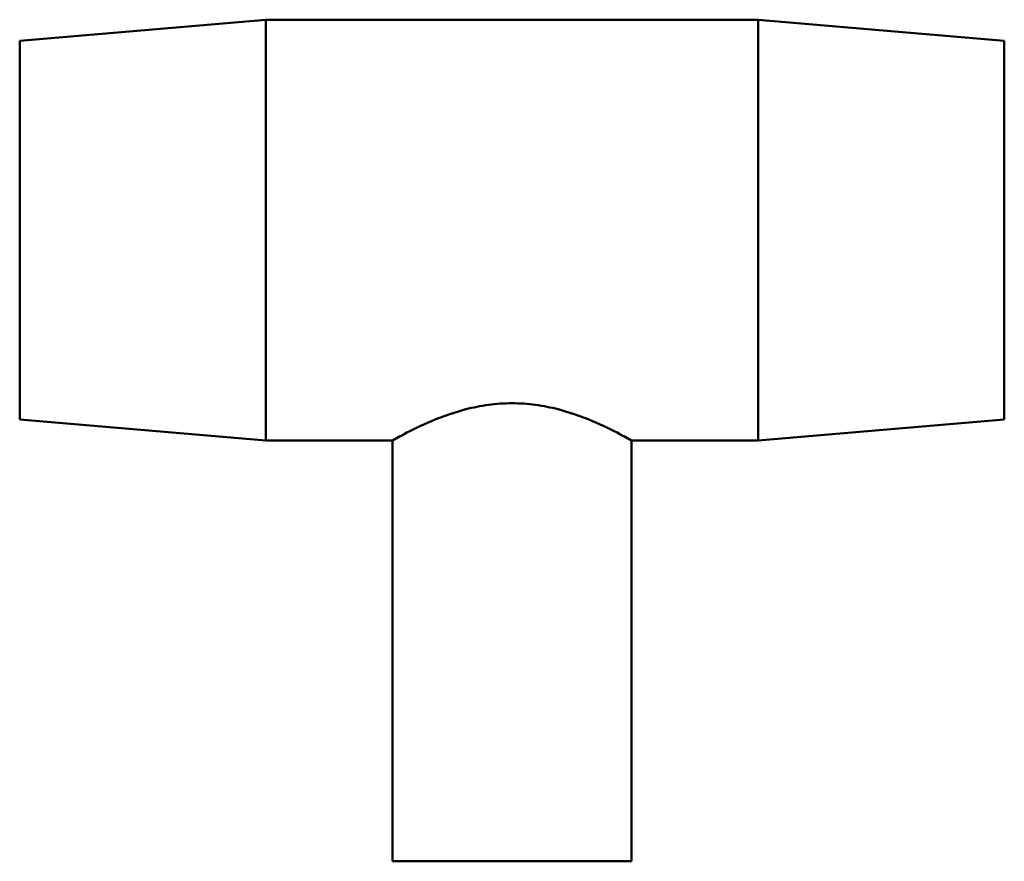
# Model space of a CAD drawing. Header units: millimetres. Extents: x -122 to 1435, y -173 to 1718.
# Tile 4 of 7: x 522 to 625, y 873 to 961. Entities that reach past the tile are written whole.
import ezdxf

# ---------------------------------------------------------------- set-up
doc = ezdxf.new("R2010")
doc.units = ezdxf.units.MM
doc.layers.add('Visible (ANSI)', color=7, linetype='Continuous', lineweight=50)

msp = doc.modelspace()

# ---------------------------------------------------------------- linework, layer by layer
at = {"layer": 'Visible (ANSI)'}
for p, q in [((521.531, 958.782), (547.281, 960.982)), ((547.281, 916.982), (547.281, 960.982)), ((547.281, 960.982), (598.781, 960.982)), ((598.781, 916.982), (598.781, 960.982)), ((624.531, 958.782), (598.781, 960.982)), ((521.531, 919.182), (521.531, 958.782)), ((624.531, 919.182), (624.531, 958.782)), ((521.531, 919.182), (547.281, 916.982)), ((624.531, 919.182), (598.781, 916.982)), ((547.281, 916.982), (560.531, 916.982)), ((560.531, 872.982), (560.531, 916.982)), ((585.531, 872.982), (585.531, 916.982)), ((585.531, 916.982), (598.781, 916.982)), ((560.531, 872.982), (585.531, 872.982))]:
    msp.add_line(p, q, dxfattribs=at)
for points, knots in [([(560.531, 916.982), (560.531, 916.982), (560.61, 917.027), (560.936, 917.21), (561.183, 917.347), (562.149, 917.866), (563.106, 918.359), (565.284, 919.315), (566.664, 919.848), (568.961, 920.441), (569.764, 920.604), (571.395, 920.823), (572.223, 920.878), (573.031, 920.878)], [5.8066402, 5.8066402, 5.8066402, 5.8066402, 6.0479828, 6.0479828, 6.2893254, 6.2893254, 6.7720105, 6.7720105, 7.2570987, 7.2570987, 7.4996428, 7.4996428, 7.7421869, 7.7421869, 7.7421869, 7.7421869]), ([(573.031, 920.878), (573.84, 920.878), (574.667, 920.823), (576.298, 920.604), (577.102, 920.441), (579.399, 919.848), (580.778, 919.315), (582.957, 918.359), (583.914, 917.866), (584.88, 917.347), (585.127, 917.21), (585.452, 917.027), (585.531, 916.982), (585.531, 916.982)], [0, 0, 0, 0, 0.2425441, 0.2425441, 0.4850882, 0.4850882, 0.9701764, 0.9701764, 1.4528616, 1.4528616, 1.6942042, 1.6942042, 1.9355467, 1.9355467, 1.9355467, 1.9355467])]:
    msp.add_open_spline(points, degree=3, knots=knots, dxfattribs=at)

doc.saveas('drawing.dxf')
